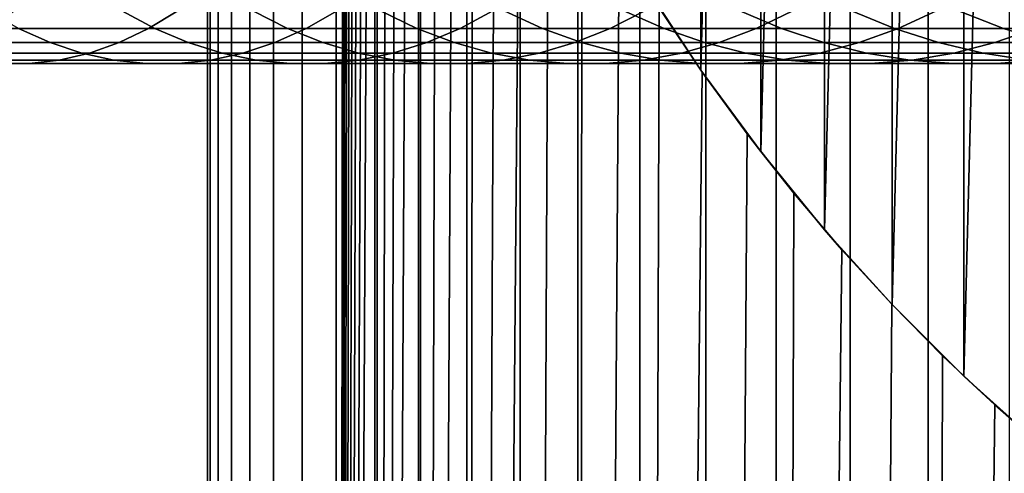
# Model space of a CAD drawing. Header units: metres. Extents: x -244 to 24, y -123 to 0.
# Tile 105 of 146: x -25.57 to -14.71, y -45.52 to -40.51. Entities that reach past the tile are written whole.
import ezdxf

# ---------------------------------------------------------------- set-up
doc = ezdxf.new("R2010")
doc.units = ezdxf.units.M
doc.layers.add('solid_10_231_103_000', color=7, linetype='CONTINUOUS')

msp = doc.modelspace()

# ---------------------------------------------------------------- linework, layer by layer
at = {"layer": 'solid_10_231_103_000'}
for points in [[(-23.5, -107), (-23.470789, -107, 1.171371), (-23.470787, -1, 1.171378), (-23.5, -1)], [(-23.470789, -107, -1.171371), (-23.5, -107), (-23.5, -1), (-23.470787, -1, -1.171379)], [(-23.470789, -107, 1.171371), (-23.383224, -107, 2.339831), (-23.383223, -1, 2.339844), (-23.470787, -1, 1.171378)], [(-23.470787, -1, -1.171379), (-23.383223, -1, -2.339845), (-23.383224, -107, -2.339831), (-23.470789, -107, -1.171371)], [(-23.383224, -107, 2.339831), (-23.237528, -107, 3.502476), (-23.237524, -1, 3.502493), (-23.383223, -1, 2.339844)], [(-23.383223, -1, -2.339845), (-23.237524, -1, -3.502494), (-23.237528, -107, -3.502476), (-23.383224, -107, -2.339831)], [(-23.237528, -107, 3.502476), (-23.034058, -107, 4.656412), (-23.034054, -1, 4.656434), (-23.237524, -1, 3.502493)], [(-23.237524, -1, -3.502494), (-23.034054, -1, -4.656436), (-23.034058, -107, -4.656412), (-23.237528, -107, -3.502476)], [(-23.034058, -107, 4.656412), (-22.773323, -107, 5.798772), (-22.773315, -1, 5.798798), (-23.034054, -1, 4.656434)], [(-23.034054, -1, -4.656436), (-22.773315, -1, -5.7988), (-22.773323, -107, -5.798772), (-23.034058, -107, -4.656412)], [(-22.773323, -107, 5.798772), (-22.455971, -107, 6.926718), (-22.455961, -1, 6.926746), (-22.773315, -1, 5.798798)], [(-22.773315, -1, -5.7988), (-22.455959, -1, -6.926749), (-22.455971, -107, -6.926718), (-22.773323, -107, -5.798772)], [(-22.455971, -107, 6.926718), (-22.082787, -107, 8.037445), (-22.082777, -1, 8.037473), (-22.455961, -1, 6.926746)], [(-22.455959, -1, -6.926749), (-22.082775, -1, -8.037476), (-22.082787, -107, -8.037445), (-22.455971, -107, -6.926718)], [(-22.082787, -107, 8.037445), (-21.654701, -107, 9.128193), (-21.65469, -1, 9.128219), (-22.082777, -1, 8.037473)], [(-22.000078, -28.501669, -8.261148), (-22.082787, -107, -8.037445), (-22.082775, -1, -8.037476)], [(-21.654701, -107, 9.128193), (-21.172779, -107, 10.196246), (-21.172768, -1, 10.196269), (-21.65469, -1, 9.128219)], [(-21.172779, -107, 10.196246), (-20.638218, -107, 11.238949), (-20.638206, -1, 11.23897), (-21.172768, -1, 10.196269)], [(-20.638218, -107, 11.238949), (-20.052347, -107, 12.253709), (-20.052336, -1, 12.253728), (-20.638206, -1, 11.23897)], [(-20.052347, -107, 12.253709), (-19.416624, -107, 13.238004), (-19.416611, -1, 13.238022), (-20.052336, -1, 12.253728)], [(-19.416624, -107, 13.238004), (-18.732626, -107, 14.189387), (-18.732615, -1, 14.189404), (-19.416611, -1, 13.238022)], [(-18.732626, -107, 14.189387), (-18.002056, -107, 15.105494), (-18.002045, -1, 15.105509), (-18.732615, -1, 14.189404)], [(-18.002056, -107, 15.105494), (-17.22673, -107, 15.984046), (-17.226719, -1, 15.984059), (-18.002045, -1, 15.105509)], [(-17.22673, -107, 15.984046), (-16.408577, -107, 16.822859), (-16.408566, -1, 16.82287), (-17.226719, -1, 15.984059)], [(-16.408577, -107, 16.822859), (-15.549629, -107, 17.619848), (-15.549617, -1, 17.619858), (-16.408566, -1, 16.82287)], [(-15.549629, -107, 17.619848), (-14.652022, -107, 18.37303), (-14.652011, -1, 18.373039), (-15.549617, -1, 17.619858)], [(-15.157004, -44.445679, -100), (-15.157004, -12.554319, -100), (-14.330184, -11.807316, -100)], [(-14.330184, -45.192684, -100), (-15.157004, -44.445679, -100), (-14.330184, -11.807316, -100)], [(-15.945681, -43.657005, -100), (-15.945681, -13.342996, -100), (-15.157004, -12.554319, -100)], [(-15.157004, -44.445679, -100), (-15.945681, -43.657005, -100), (-15.157004, -12.554319, -100)], [(-16.692684, -42.830185, -100), (-16.692684, -14.169816, -100), (-15.945681, -13.342996, -100)], [(-15.945681, -43.657005, -100), (-16.692684, -42.830185, -100), (-15.945681, -13.342996, -100)], [(-17.396851, -41.966587, -100), (-17.396851, -15.033413, -100), (-16.692684, -14.169816, -100)], [(-16.692684, -42.830185, -100), (-17.396851, -41.966587, -100), (-16.692684, -14.169816, -100)], [(-18.056993, -41.0676, -100), (-18.056993, -15.932399, -100), (-17.396851, -15.033413, -100)], [(-17.396851, -41.966587, -100), (-18.056993, -41.0676, -100), (-17.396851, -15.033413, -100)], [(-18.056993, -41.0676, -100), (-18.670191, -40.137177, -100), (-18.056993, -15.932399, -100)], [(-21.996967, -28.86558, -8.269425), (-22.082787, -107, -8.037445), (-22.000078, -28.501669, -8.261148)], [(-21.987825, -29.233162, -8.293702), (-22.082787, -107, -8.037445), (-21.996967, -28.86558, -8.269425)], [(-21.97224, -29.605482, -8.334903), (-22.082787, -107, -8.037445), (-21.987825, -29.233162, -8.293702)], [(-21.949762, -29.986137, -8.393922), (-22.082787, -107, -8.037445), (-21.97224, -29.605482, -8.334903)], [(-21.919973, -30.375597, -8.47141), (-22.082787, -107, -8.037445), (-21.949762, -29.986137, -8.393922)], [(-21.881695, -30.778101, -8.569798), (-22.082787, -107, -8.037445), (-21.919973, -30.375597, -8.47141)], [(-21.834602, -31.193295, -8.689083), (-22.082787, -107, -8.037445), (-21.881695, -30.778101, -8.569798)], [(-21.776991, -31.624016, -8.832477), (-22.082787, -107, -8.037445), (-21.834602, -31.193295, -8.689083)], [(-21.708485, -32.07, -8.99954), (-22.082787, -107, -8.037445), (-21.776991, -31.624016, -8.832477)], [(-21.627167, -32.532677, -9.193237), (-21.654701, -107, -9.128193), (-22.082787, -107, -8.037445), (-21.708485, -32.07, -8.99954)], [(-21.53244, -33.011887, -9.412973), (-21.654701, -107, -9.128193), (-21.627167, -32.532677, -9.193237)], [(-21.421936, -33.509731, -9.661817), (-21.654701, -107, -9.128193), (-21.53244, -33.011887, -9.412973)], [(-21.294643, -34.026321, -9.939221), (-21.654701, -107, -9.128193), (-21.421936, -33.509731, -9.661817)], [(-21.148167, -34.562374, -10.247195), (-21.172779, -107, -10.196246), (-21.654701, -107, -9.128193), (-21.294643, -34.026321, -9.939221)], [(-20.981012, -35.118069, -10.585232), (-21.172779, -107, -10.196246), (-21.148167, -34.562374, -10.247195)], [(-20.790642, -35.693581, -10.954416), (-21.172779, -107, -10.196246), (-20.981012, -35.118069, -10.585232)], [(-20.575701, -36.287586, -11.352998), (-20.638218, -107, -11.238949), (-21.172779, -107, -10.196246), (-20.790642, -35.693581, -10.954416)], [(-20.331276, -36.904716, -11.785129), (-20.638218, -107, -11.238949), (-20.575701, -36.287586, -11.352998)], [(-20.053686, -37.547421, -12.251518), (-20.638218, -107, -11.238949), (-20.331276, -36.904716, -11.785129)], [(-19.737686, -38.217491, -12.754361), (-20.052347, -107, -12.253708), (-20.638218, -107, -11.238949), (-20.053686, -37.547421, -12.251518)], [(-19.371365, -38.92709, -13.304143), (-19.416624, -107, -13.238004), (-20.052347, -107, -12.253708), (-19.737686, -38.217491, -12.754361)], [(-18.960556, -39.657734, -13.883346), (-19.416624, -107, -13.238004), (-19.371365, -38.92709, -13.304143)], [(-18.518053, -40.377331, -14.4683), (-18.732626, -107, -14.189387), (-19.416624, -107, -13.238004), (-18.960556, -39.657734, -13.883346)], [(-18.042248, -41.088436, -15.057466), (-18.518053, -40.377331, -14.4683), (-18.670191, -40.137177, -100), (-18.056993, -41.0676, -100)], [(-25.585236, -40.605762, 200.859528), (-25.927195, -40.412678, 200.297852), (-24.445328, -40.412678, 199.356689), (-24.082317, -40.605762, 199.904999)], [(-25.627008, -40.412678, 208.617081), (-25.925423, -40.605762, 208.031113), (-24.150349, -40.605762, 207.08432), (-23.829931, -40.412678, 207.658554)], [(-24.082317, -40.605762, 199.904999), (-24.445328, -40.412678, 199.356689), (-23.00021, -40.412678, 198.360031), (-22.616673, -40.605762, 198.89418)], [(-23.829931, -40.412678, 207.658554), (-24.150349, -40.605762, 207.08432), (-22.412449, -40.605762, 206.070923), (-22.07049, -40.412678, 206.632599)], [(-22.616673, -40.605762, 198.89418), (-23.00021, -40.412678, 198.360031), (-21.59392, -40.412678, 197.309296), (-21.190407, -40.605762, 197.828522)], [(-22.07049, -40.412678, 206.632599), (-22.412449, -40.605762, 206.070923), (-20.714222, -40.605762, 204.99234), (-20.351213, -40.412678, 205.540649)], [(-21.190407, -40.605762, 197.828522), (-21.59392, -40.412678, 197.309296), (-20.228479, -40.412678, 196.205994), (-19.805571, -40.605762, 196.709534)], [(-20.351213, -40.412678, 205.540649), (-20.714222, -40.605762, 204.99234), (-19.058111, -40.605762, 203.850159), (-18.674574, -40.412678, 204.384308)], [(-19.805571, -40.605762, 196.709534), (-20.228479, -40.412678, 196.205994), (-18.905855, -40.412678, 195.051697), (-18.464157, -40.605762, 195.538864)], [(-18.674574, -40.412678, 204.384308), (-19.058111, -40.605762, 203.850159), (-17.446495, -40.605762, 202.646011), (-17.042982, -40.412678, 203.165237)], [(-18.464157, -40.605762, 195.538864), (-18.905855, -40.412678, 195.051697), (-17.627945, -40.412678, 193.848099), (-17.168095, -40.605762, 194.318161)], [(-18.042248, -41.088436, -15.057466), (-18.732626, -107, -14.189387), (-18.518053, -40.377331, -14.4683)], [(-17.168095, -40.605762, 194.318161), (-17.627945, -40.412678, 193.848099), (-16.396589, -40.412678, 192.596924), (-15.919246, -40.605762, 193.049194)], [(-17.042982, -40.412678, 203.165237), (-17.446495, -40.605762, 202.646011), (-15.881696, -40.605762, 201.381622), (-15.458786, -40.412678, 201.885162)], [(-15.919246, -40.605762, 193.049194), (-16.396589, -40.412678, 192.596924), (-15.213557, -40.412678, 191.299942), (-14.719409, -40.605762, 191.733795)], [(-15.458786, -40.412678, 201.885162), (-15.881696, -40.605762, 201.381622), (-14.365961, -40.605762, 200.058807), (-13.924262, -40.412678, 200.545959)], [(-14.719409, -40.605762, 191.733795), (-15.213557, -40.412678, 191.299942), (-14.080551, -40.412678, 189.959045), (-13.570309, -40.605762, 190.373856)], [(-26.797998, -40.76099, 202.33931), (-27.123262, -40.605762, 201.756378), (-25.585236, -40.605762, 200.859528), (-25.238102, -40.76099, 201.429703)], [(-25.925423, -40.605762, 208.031113), (-26.228354, -40.76099, 207.436264), (-24.475615, -40.76099, 206.501389), (-24.150349, -40.605762, 207.08432)], [(-25.238102, -40.76099, 201.429703), (-25.585236, -40.605762, 200.859528), (-24.082317, -40.605762, 199.904999), (-23.713816, -40.76099, 200.461609)], [(-24.150349, -40.605762, 207.08432), (-24.475615, -40.76099, 206.501389), (-22.759583, -40.76099, 205.500748), (-22.412449, -40.605762, 206.070923)], [(-23.713816, -40.76099, 200.461609), (-24.082317, -40.605762, 199.904999), (-22.616673, -40.605762, 198.89418), (-22.227331, -40.76099, 199.436417)], [(-22.412449, -40.605762, 206.070923), (-22.759583, -40.76099, 205.500748), (-21.082724, -40.76099, 204.435745), (-20.714222, -40.605762, 204.99234)], [(-22.227331, -40.76099, 199.436417), (-22.616673, -40.605762, 198.89418), (-21.190407, -40.605762, 197.828522), (-20.780787, -40.76099, 198.355591)], [(-20.780787, -40.76099, 198.355591), (-21.190407, -40.605762, 197.828522), (-19.805571, -40.605762, 196.709534), (-19.376261, -40.76099, 197.220703)], [(-20.714222, -40.605762, 204.99234), (-21.082724, -40.76099, 204.435745), (-19.447451, -40.76099, 203.307938), (-19.058111, -40.605762, 203.850159)], [(-19.376261, -40.76099, 197.220703), (-19.805571, -40.605762, 196.709534), (-18.464157, -40.605762, 195.538864), (-18.015774, -40.76099, 196.033386)], [(-19.058111, -40.605762, 203.850159), (-19.447451, -40.76099, 203.307938), (-17.856115, -40.76099, 202.118927), (-17.446495, -40.605762, 202.646011)], [(-18.015774, -40.76099, 196.033386), (-18.464157, -40.605762, 195.538864), (-17.168095, -40.605762, 194.318161), (-16.701284, -40.76099, 194.795334)], [(-17.446495, -40.605762, 202.646011), (-17.856115, -40.76099, 202.118927), (-16.311005, -40.76099, 200.870453), (-15.881696, -40.605762, 201.381622)], [(-16.701284, -40.76099, 194.795334), (-17.168095, -40.605762, 194.318161), (-15.919246, -40.605762, 193.049194), (-15.43468, -40.76099, 193.508331)], [(-15.881696, -40.605762, 201.381622), (-16.311005, -40.76099, 200.870453), (-14.814342, -40.76099, 199.564285), (-14.365961, -40.605762, 200.058807)], [(-15.43468, -40.76099, 193.508331), (-15.919246, -40.605762, 193.049194), (-14.719409, -40.605762, 191.733795), (-14.217784, -40.76099, 192.174225)], [(-14.365961, -40.605762, 200.058807), (-14.814342, -40.76099, 199.564285), (-13.368279, -40.76099, 198.202301), (-12.90147, -40.605762, 198.679474)], [(-14.217784, -40.76099, 192.174225), (-14.719409, -40.605762, 191.733795), (-13.570309, -40.605762, 190.373856), (-13.052345, -40.76099, 190.794952)], [(-26.468945, -40.877857, 202.929031), (-26.797998, -40.76099, 202.33931), (-25.238102, -40.76099, 201.429703), (-24.886927, -40.877857, 202.006516)], [(-26.228354, -40.76099, 207.436264), (-26.534809, -40.877857, 206.834503), (-24.804667, -40.877857, 205.911682), (-24.475615, -40.76099, 206.501389)], [(-24.886927, -40.877857, 202.006516), (-25.238102, -40.76099, 201.429703), (-23.713816, -40.76099, 200.461609), (-23.341022, -40.877857, 201.024689)], [(-24.475615, -40.76099, 206.501389), (-24.804667, -40.877857, 205.911682), (-23.110758, -40.877857, 204.92392), (-22.759583, -40.76099, 205.500748)], [(-23.341022, -40.877857, 201.024689), (-23.713816, -40.76099, 200.461609), (-22.227331, -40.76099, 199.436417), (-21.833456, -40.877857, 199.984955)], [(-22.759583, -40.76099, 205.500748), (-23.110758, -40.877857, 204.92392), (-21.455517, -40.877857, 203.87265), (-21.082724, -40.76099, 204.435745)], [(-21.833456, -40.877857, 199.984955), (-22.227331, -40.76099, 199.436417), (-20.780787, -40.76099, 198.355591), (-20.366396, -40.877857, 198.888809)], [(-21.082724, -40.76099, 204.435745), (-21.455517, -40.877857, 203.87265), (-19.841326, -40.877857, 202.759384), (-19.447451, -40.76099, 203.307938)], [(-20.366396, -40.877857, 198.888809), (-20.780787, -40.76099, 198.355591), (-19.376261, -40.76099, 197.220703), (-18.941952, -40.877857, 197.737823)], [(-19.447451, -40.76099, 203.307938), (-19.841326, -40.877857, 202.759384), (-18.270506, -40.877857, 201.585709), (-17.856115, -40.76099, 202.118927)], [(-18.941952, -40.877857, 197.737823), (-19.376261, -40.76099, 197.220703), (-18.015774, -40.76099, 196.033386), (-17.562172, -40.877857, 196.533661)], [(-17.856115, -40.76099, 202.118927), (-18.270506, -40.877857, 201.585709), (-16.745314, -40.877857, 200.353317), (-16.311005, -40.76099, 200.870453)], [(-17.562172, -40.877857, 196.533661), (-18.015774, -40.76099, 196.033386), (-16.701284, -40.76099, 194.795334), (-16.229038, -40.877857, 195.278061)], [(-16.311005, -40.76099, 200.870453), (-16.745314, -40.877857, 200.353317), (-15.267946, -40.877857, 199.063995), (-14.814342, -40.76099, 199.564285)], [(-16.229038, -40.877857, 195.278061), (-16.701284, -40.76099, 194.795334), (-15.43468, -40.76099, 193.508331), (-14.944471, -40.877857, 193.972809)], [(-14.944471, -40.877857, 193.972809), (-15.43468, -40.76099, 193.508331), (-14.217784, -40.76099, 192.174225), (-13.710317, -40.877857, 192.619781)], [(-14.814342, -40.76099, 199.564285), (-15.267946, -40.877857, 199.063995), (-13.840526, -40.877857, 197.719574), (-13.368279, -40.76099, 198.202301)], [(-26.843796, -40.955982, 206.227768), (-27.154301, -40.995106, 205.618057), (-25.469833, -40.995106, 204.719589), (-25.136435, -40.955982, 205.317093)], [(-26.534809, -40.877857, 206.834503), (-26.843796, -40.955982, 206.227768), (-25.136435, -40.955982, 205.317093), (-24.804667, -40.877857, 205.911682)], [(-26.137177, -40.955982, 203.523605), (-26.468945, -40.877857, 202.929031), (-24.886927, -40.877857, 202.006516), (-24.532854, -40.955982, 202.588089)], [(-25.803778, -40.995106, 204.121109), (-26.137177, -40.955982, 203.523605), (-24.532854, -40.955982, 202.588089), (-24.17704, -40.995106, 203.172531)], [(-25.136435, -40.955982, 205.317093), (-25.469833, -40.995106, 204.719589), (-23.820644, -40.995106, 203.757919), (-23.46483, -40.955982, 204.342346)], [(-24.804667, -40.877857, 205.911682), (-25.136435, -40.955982, 205.317093), (-23.46483, -40.955982, 204.342346), (-23.110758, -40.877857, 204.92392)], [(-24.532854, -40.955982, 202.588089), (-24.886927, -40.877857, 202.006516), (-23.341022, -40.877857, 201.024689), (-22.965155, -40.955982, 201.592422)], [(-24.17704, -40.995106, 203.172531), (-24.532854, -40.955982, 202.588089), (-22.965155, -40.955982, 201.592422), (-22.587437, -40.995106, 202.162949)], [(-23.46483, -40.955982, 204.342346), (-23.820644, -40.995106, 203.757919), (-22.209103, -40.995106, 202.734406), (-21.831385, -40.955982, 203.304932)], [(-23.110758, -40.877857, 204.92392), (-23.46483, -40.955982, 204.342346), (-21.831385, -40.955982, 203.304932), (-21.455517, -40.877857, 203.87265)], [(-22.965155, -40.955982, 201.592422), (-23.341022, -40.877857, 201.024689), (-21.833456, -40.877857, 199.984955), (-21.436333, -40.955982, 200.538025)], [(-22.587437, -40.995106, 202.162949), (-22.965155, -40.955982, 201.592422), (-21.436333, -40.955982, 200.538025), (-21.037256, -40.995106, 201.093826)], [(-21.831385, -40.955982, 203.304932), (-22.209103, -40.995106, 202.734406), (-20.637527, -40.995106, 201.650528), (-20.238449, -40.955982, 202.206314)], [(-21.436333, -40.955982, 200.538025), (-21.833456, -40.877857, 199.984955), (-20.366396, -40.877857, 198.888809), (-19.948589, -40.955982, 199.426422)], [(-21.455517, -40.877857, 203.87265), (-21.831385, -40.955982, 203.304932), (-20.238449, -40.955982, 202.206314), (-19.841326, -40.877857, 202.759384)], [(-21.037256, -40.995106, 201.093826), (-21.436333, -40.955982, 200.538025), (-19.948589, -40.955982, 199.426422), (-19.528725, -40.995106, 199.96669)], [(-20.238449, -40.955982, 202.206314), (-20.637527, -40.995106, 201.650528), (-19.108177, -40.995106, 200.507828), (-18.688313, -40.955982, 201.048096)], [(-19.948589, -40.955982, 199.426422), (-20.366396, -40.877857, 198.888809), (-18.941952, -40.877857, 197.737823), (-18.504061, -40.955982, 198.259216)], [(-19.841326, -40.877857, 202.759384), (-20.238449, -40.955982, 202.206314), (-18.688313, -40.955982, 201.048096), (-18.270506, -40.877857, 201.585709)], [(-19.528725, -40.995106, 199.96669), (-19.948589, -40.955982, 199.426422), (-18.504061, -40.955982, 198.259216), (-18.064014, -40.995106, 198.783173)], [(-18.688313, -40.955982, 201.048096), (-19.108177, -40.995106, 200.507828), (-17.623251, -40.995106, 199.307983), (-17.183205, -40.955982, 199.83194)], [(-18.504061, -40.955982, 198.259216), (-18.941952, -40.877857, 197.737823), (-17.562172, -40.877857, 196.533661), (-17.104826, -40.955982, 197.038086)], [(-18.270506, -40.877857, 201.585709), (-18.688313, -40.955982, 201.048096), (-17.183205, -40.955982, 199.83194), (-16.745314, -40.877857, 200.353317)], [(-18.064014, -40.995106, 198.783173), (-18.504061, -40.955982, 198.259216), (-17.104826, -40.955982, 197.038086), (-16.645231, -40.995106, 197.544968)], [(-17.183205, -40.955982, 199.83194), (-17.623251, -40.995106, 199.307983), (-16.184885, -40.995106, 198.052689), (-15.725291, -40.955982, 198.559586)], [(-17.104826, -40.955982, 197.038086), (-17.562172, -40.877857, 196.533661), (-16.229038, -40.877857, 195.278061), (-15.752897, -40.955982, 195.764771)], [(-16.745314, -40.877857, 200.353317), (-17.183205, -40.955982, 199.83194), (-15.725291, -40.955982, 198.559586), (-15.267946, -40.877857, 199.063995)], [(-16.645231, -40.995106, 197.544968), (-17.104826, -40.955982, 197.038086), (-15.752897, -40.955982, 195.764771), (-15.274414, -40.995106, 196.25386)], [(-15.752897, -40.955982, 195.764771), (-16.229038, -40.877857, 195.278061), (-14.944471, -40.877857, 193.972809), (-14.450219, -40.955982, 194.441101)], [(-15.725291, -40.955982, 198.559586), (-16.184885, -40.995106, 198.052689), (-14.79515, -40.995106, 196.743774), (-14.316667, -40.955982, 197.232864)], [(-15.274414, -40.995106, 196.25386), (-15.752897, -40.955982, 195.764771), (-14.450219, -40.955982, 194.441101), (-13.953535, -40.995106, 194.911713)], [(-15.267946, -40.877857, 199.063995), (-15.725291, -40.955982, 198.559586), (-14.316667, -40.955982, 197.232864), (-13.840526, -40.877857, 197.719574)], [(-14.450219, -40.955982, 194.441101), (-14.944471, -40.877857, 193.972809), (-13.710317, -40.877857, 192.619781), (-13.198664, -40.955982, 193.069016)], [(-14.316667, -40.955982, 197.232864), (-14.79515, -40.995106, 196.743774), (-13.45604, -40.995106, 195.383087), (-12.959357, -40.955982, 195.853699)], [(-27.154301, -40.995106, 205.618057), (-27.465313, -40.995106, 205.007339), (-25.803778, -40.995106, 204.121109), (-25.469833, -40.995106, 204.719589)], [(-25.469833, -40.995106, 204.719589), (-25.803778, -40.995106, 204.121109), (-24.17704, -40.995106, 203.172531), (-23.820644, -40.995106, 203.757919)], [(-23.820644, -40.995106, 203.757919), (-24.17704, -40.995106, 203.172531), (-22.587437, -40.995106, 202.162949), (-22.209103, -40.995106, 202.734406)], [(-22.209103, -40.995106, 202.734406), (-22.587437, -40.995106, 202.162949), (-21.037256, -40.995106, 201.093826), (-20.637527, -40.995106, 201.650528)], [(-20.637527, -40.995106, 201.650528), (-21.037256, -40.995106, 201.093826), (-19.528725, -40.995106, 199.96669), (-19.108177, -40.995106, 200.507828)], [(-19.108177, -40.995106, 200.507828), (-19.528725, -40.995106, 199.96669), (-18.064014, -40.995106, 198.783173), (-17.623251, -40.995106, 199.307983)], [(-17.623251, -40.995106, 199.307983), (-18.064014, -40.995106, 198.783173), (-16.645231, -40.995106, 197.544968), (-16.184885, -40.995106, 198.052689)], [(-16.184885, -40.995106, 198.052689), (-16.645231, -40.995106, 197.544968), (-15.274414, -40.995106, 196.25386), (-14.79515, -40.995106, 196.743774)], [(-14.79515, -40.995106, 196.743774), (-15.274414, -40.995106, 196.25386), (-13.953535, -40.995106, 194.911713), (-13.45604, -40.995106, 195.383087)], [(-17.547703, -41.769638, -15.630999), (-18.002056, -107, -15.105494), (-18.732626, -107, -14.189387), (-18.042248, -41.088436, -15.057466)], [(-17.547703, -41.769638, -15.630999), (-18.042248, -41.088436, -15.057466), (-18.056993, -41.0676, -100), (-17.396851, -41.966587, -100)], [(-17.032671, -42.424221, -16.190681), (-17.226732, -107, -15.984046), (-18.002056, -107, -15.105494), (-17.547703, -41.769638, -15.630999)], [(-17.032671, -42.424221, -16.190681), (-17.547703, -41.769638, -15.630999), (-17.396851, -41.966587, -100)], [(-16.500671, -43.051025, -16.732538), (-17.032671, -42.424221, -16.190681), (-17.396851, -41.966587, -100), (-16.692684, -42.830185, -100)], [(-16.500671, -43.051025, -16.732538), (-17.226732, -107, -15.984046), (-17.032671, -42.424221, -16.190681)], [(-15.952052, -43.6502, -17.256361), (-16.500671, -43.051025, -16.732538), (-16.692684, -42.830185, -100), (-15.945681, -43.657005, -100)], [(-15.952052, -43.6502, -17.256361), (-16.408577, -107, -16.822859), (-17.226732, -107, -15.984046), (-16.500671, -43.051025, -16.732538)], [(-15.389888, -44.221165, -17.759542), (-15.549629, -107, -17.619848), (-16.408577, -107, -16.822859), (-15.952052, -43.6502, -17.256361)], [(-15.389888, -44.221165, -17.759542), (-15.952052, -43.6502, -17.256361), (-15.945681, -43.657005, -100)], [(-14.814862, -44.763947, -18.24198), (-15.389888, -44.221165, -17.759542), (-15.945681, -43.657005, -100), (-15.157004, -44.445679, -100)], [(-14.814862, -44.763947, -18.24198), (-15.549629, -107, -17.619848), (-15.389888, -44.221165, -17.759542)], [(-14.230294, -45.278038, -18.701571), (-14.814862, -44.763947, -18.24198), (-15.157004, -44.445679, -100), (-14.330184, -45.192684, -100)], [(-14.230294, -45.278038, -18.701571), (-14.652022, -107, -18.37303), (-15.549629, -107, -17.619848), (-14.814862, -44.763947, -18.24198)]]:
    msp.add_3dface(points, dxfattribs=at)

doc.saveas('drawing.dxf')
